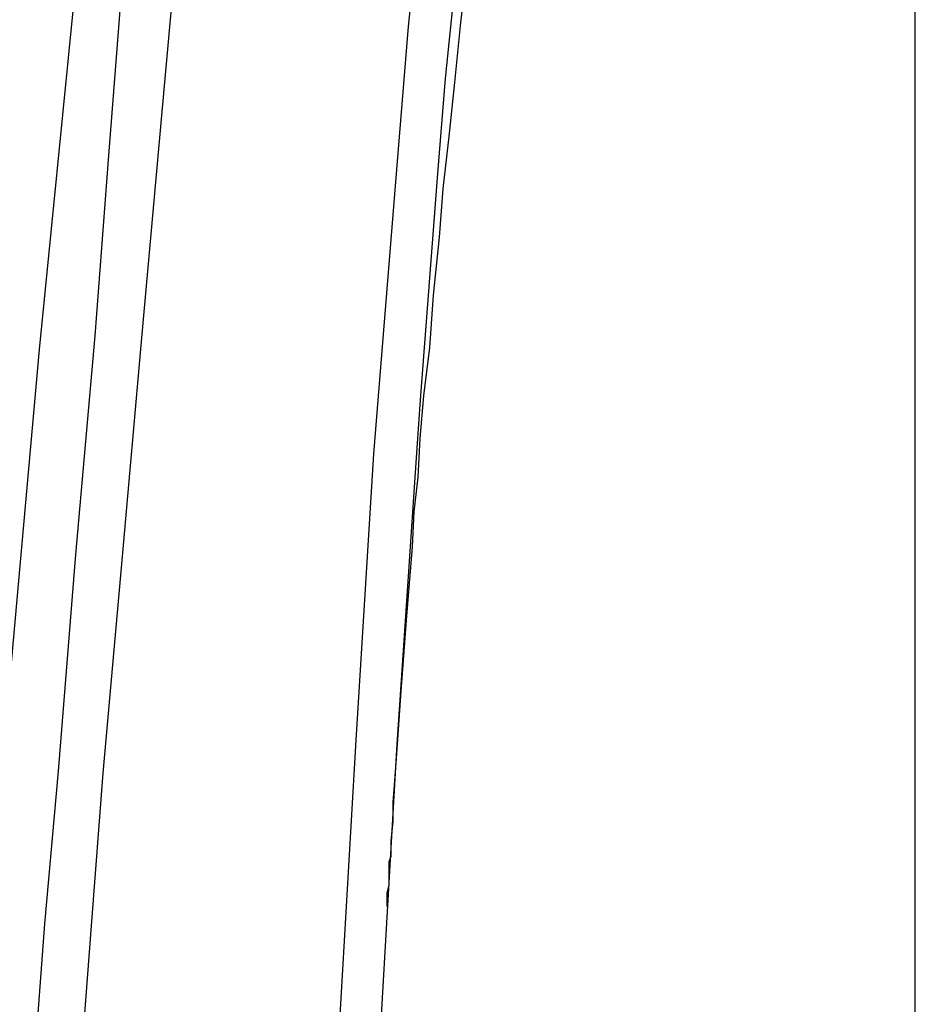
# Model space of a CAD drawing. Header units: millimetres. Extents: x 3 to 297, y 2 to 209.
# Tile 24 of 92: x 64 to 80, y 97 to 115. Entities that reach past the tile are written whole.
import ezdxf

# ---------------------------------------------------------------- set-up
doc = ezdxf.new("R2010")
doc.units = ezdxf.units.MM
doc.layers.get('0').update_dxf_attribs({"linetype": 'CONTINUOUS'})

msp = doc.modelspace()

# ---------------------------------------------------------------- linework, layer by layer
at = {"color": 5}
msp.add_line((80.1165, 42.4794), (80.1165, 189.983), dxfattribs=at)
at = {"color": 0}
for p, q in [((70.8723, 114.406), (71.1549, 117.016)), ((66.639, 115.817), (66.4284, 113.454)), ((71.8263, 114.476), (71.9667, 115.641)), ((64.8049, 115.252), (64.1354, 108.515)), ((65.4043, 111.971), (65.6527, 115.182)), ((71.7201, 115.182), (71.5437, 113.454)), ((70.6617, 111.795), (70.8723, 114.406)), ((71.7201, 113.382), (71.8263, 114.476)), ((66.4284, 113.454), (66.216, 111.089)), ((71.5437, 113.454), (71.4015, 111.724)), ((71.6139, 112.396), (71.7201, 113.382)), ((71.5077, 111.442), (71.6139, 112.396)), ((65.1577, 108.762), (65.4043, 111.971)), ((70.2388, 106.609), (70.6617, 111.795)), ((71.4015, 111.724), (71.0847, 107.597)), ((71.4375, 110.56), (71.5077, 111.442)), ((66.216, 111.089), (66.0054, 108.726)), ((71.3313, 109.502), (71.4375, 110.56)), ((71.2611, 108.549), (71.3313, 109.502)), ((64.8049, 104.775), (65.1577, 108.762)), ((66.0054, 108.726), (65.6527, 104.739)), ((64.1354, 108.515), (63.536, 101.776)), ((71.1549, 107.667), (71.2611, 108.549)), ((71.0847, 107.597), (71.0145, 106.539)), ((71.0847, 106.892), (71.1549, 107.667)), ((71.0487, 106.186), (71.0847, 106.892)), ((69.9202, 101.388), (70.2388, 106.609)), ((71.0145, 106.539), (70.6617, 101.317)), ((70.9785, 105.551), (71.0487, 106.186)), ((70.9443, 104.915), (70.9785, 105.551)), ((70.8381, 103.576), (70.9443, 104.915)), ((64.4881, 100.824), (64.8049, 104.775)), ((65.6527, 104.739), (65.2999, 100.788)), ((70.7319, 102.199), (70.8381, 103.576)), ((70.696, 101.67), (70.7319, 102.199)), ((70.6617, 101.141), (70.696, 101.67)), ((69.5674, 95.286), (69.9202, 101.388)), ((70.6617, 101.317), (70.309, 95.214)), ((70.6258, 100.648), (70.6617, 101.141)), ((64.2415, 98.0362), (64.4881, 100.824)), ((65.2999, 100.788), (65.0875, 98.002)), ((70.5915, 100.259), (70.6258, 100.648)), ((70.5915, 99.9063), (70.5915, 100.259)), ((70.5556, 99.5535), (70.5915, 99.9063)), ((70.5556, 99.4131), (70.5556, 99.5535)), ((70.5556, 99.271), (70.5556, 99.4131)), ((70.5196, 99.1665), (70.5556, 99.271)), ((70.5196, 99.0604), (70.5196, 99.1665)), ((70.5196, 98.9901), (70.5196, 99.0604)), ((70.5196, 98.848), (70.5196, 98.9901)), ((70.5196, 98.7418), (70.5196, 98.848)), ((70.4854, 98.6014), (70.5196, 98.7418)), ((70.4854, 98.5312), (70.4854, 98.6014)), ((70.4854, 98.461), (70.4854, 98.5312)), ((70.4854, 98.389), (70.4854, 98.461)), ((70.4854, 98.3548), (70.4854, 98.389)), ((70.4854, 98.3548), (70.4854, 98.3548)), ((64.0292, 95.214), (64.2415, 98.0362)), ((65.0875, 98.002), (64.8751, 95.214))]:
    msp.add_line(p, q, dxfattribs=at)

doc.saveas('drawing.dxf')
